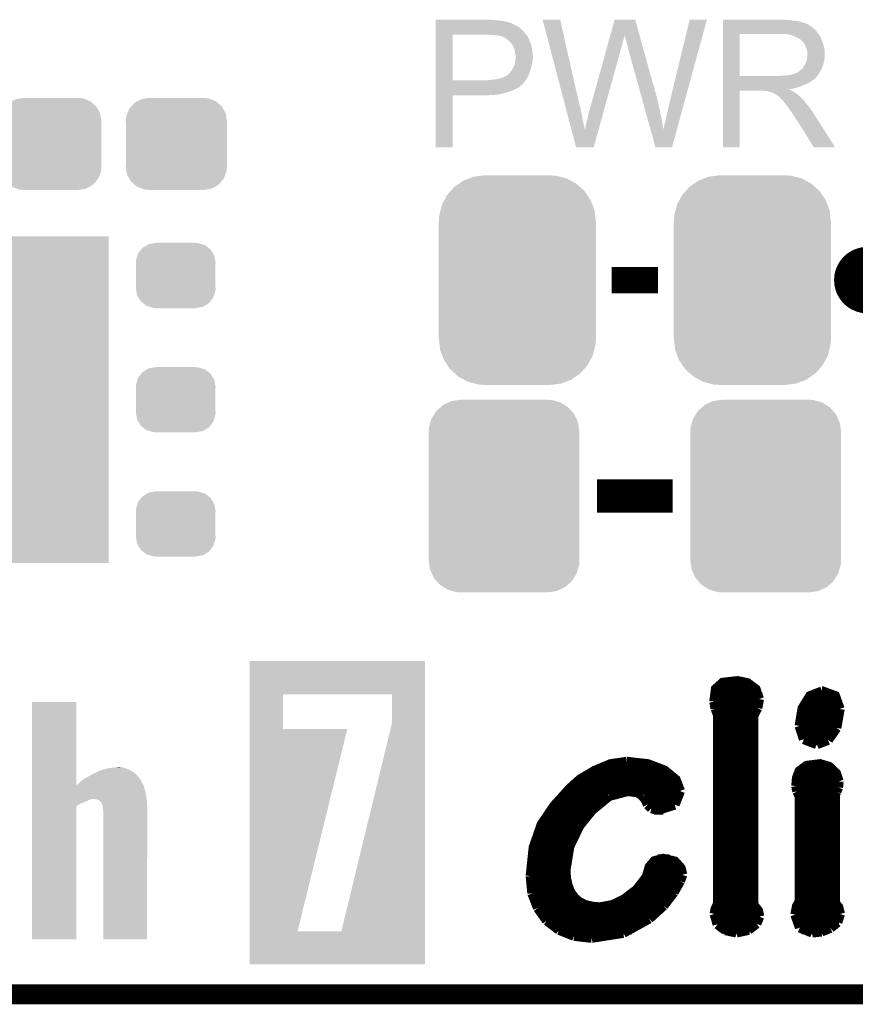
# Model space of a CAD drawing. Extents: x -1.3 to 24.2, y -3.9 to 39.3.
# Tile 11 of 38: x 11.5 to 17.9, y -3.9 to 3.6. Entities that reach past the tile are written whole.
import ezdxf

# ---------------------------------------------------------------- set-up
doc = ezdxf.new("R2010")
doc.units = 0
doc.layers.get('0').update_dxf_attribs({"linetype": 'CONTINUOUS'})
for name, color, linetype in [('SOLIDSWITCH_7_CLICK_V100_GKO', 5, 'CONTINUOUS'), ('SOLIDSWITCH_7_CLICK_V100_GTO', 14, 'CONTINUOUS'), ('SOLIDSWITCH_7_CLICK_V100_GTS', 12, 'CONTINUOUS')]:
    doc.layers.add(name, color=color, linetype=linetype)

# ---------------------------------------------------------------- blocks, each defined once
blk = doc.blocks.new('RECTANGLE_44')
blk.add_solid([(0.8001, 1.24968), (0.8001, -1.24968), (-0.8001, 1.24968), (-0.8001, -1.24968)])
blk = doc.blocks.new('CUSTOM_69')
for points in [[(-0.44566, 0.738152), (-0.412794, 0.76087), (0.45012, 0.738152), (0.407388, 0.76087)], [(-0.412794, 0.76087), (-0.368484, 0.777768), (0.407388, 0.76087), (0.3756, 0.777768)], [(-0.368484, 0.777768), (-0.333938, 0.790942), (0.3756, 0.777768), (0.32361, 0.790942)], [(-0.333938, 0.790942), (-0.273256, 0.798498), (0.32361, 0.790942), (0.29379, 0.798498)], [(-0.273256, 0.798498), (-0.25019, 0.80137), (0.29379, 0.798498), (0.25019, 0.80137)], [(-0.538216, 0.649738), (-0.50967, 0.681926), (0.53514, 0.649738), (0.51306, 0.681926)], [(-0.50967, 0.681926), (-0.482218, 0.71288), (0.51306, 0.681926), (0.47841, 0.71288)], [(-0.482218, 0.71288), (-0.44566, 0.738152), (0.47841, 0.71288), (0.45012, 0.738152)], [(-0.577562, 0.575076), (-0.55793, 0.61233), (0.574852, 0.575076), (0.560798, 0.61233)], [(-0.55793, 0.61233), (-0.538216, 0.649738), (0.560798, 0.61233), (0.53514, 0.649738)], [(-0.597996, 0.49319), (-0.587972, 0.533366), (0.595442, 0.49319), (0.590586, 0.533366)], [(-0.587972, 0.533366), (-0.577562, 0.575076), (0.590586, 0.533366), (0.574852, 0.575076)], [(-0.60071, 0.44958), (-0.597996, 0.49319), (0.60071, 0.44958), (0.595442, 0.49319)], [(-0.60198, -0.44958), (-0.60198, 0.44958), (0.60198, -0.44958), (0.60198, 0.44958)], [(-0.59544, -0.49319), (-0.60071, -0.44958), (0.597996, -0.49319), (0.60071, -0.44958)], [(-0.590586, -0.533366), (-0.59544, -0.49319), (0.58797, -0.533366), (0.597996, -0.49319)], [(-0.57485, -0.575076), (-0.590586, -0.533366), (0.577562, -0.575076), (0.58797, -0.533366)], [(-0.560798, -0.61233), (-0.57485, -0.575076), (0.557928, -0.61233), (0.577562, -0.575076)], [(-0.535138, -0.649738), (-0.560798, -0.61233), (0.538216, -0.649738), (0.557928, -0.61233)], [(-0.51306, -0.681926), (-0.535138, -0.649738), (0.509668, -0.681926), (0.538216, -0.649738)], [(-0.478408, -0.71288), (-0.51306, -0.681926), (0.482218, -0.71288), (0.509668, -0.681926)], [(-0.45012, -0.738152), (-0.478408, -0.71288), (0.445658, -0.738152), (0.482218, -0.71288)], [(-0.407386, -0.76087), (-0.45012, -0.738152), (0.412794, -0.76087), (0.445658, -0.738152)], [(-0.3756, -0.777768), (-0.407386, -0.76087), (0.368482, -0.777768), (0.412794, -0.76087)], [(-0.323608, -0.790942), (-0.3756, -0.777768), (0.333938, -0.790942), (0.368482, -0.777768)], [(-0.29379, -0.798498), (-0.323608, -0.790942), (0.273254, -0.798498), (0.333938, -0.790942)], [(-0.25019, -0.80137), (-0.29379, -0.798498), (0.25019, -0.80137), (0.273254, -0.798498)]]:
    blk.add_solid(points)
blk = doc.blocks.new('CUSTOM_74')
for points in [[(-0.518606, 0.650592), (-0.486794, 0.678626), (0.515276, 0.650592), (0.490572, 0.678626)], [(-0.486794, 0.678626), (-0.465932, 0.697008), (0.490572, 0.678626), (0.461224, 0.697008)], [(-0.465932, 0.697008), (-0.425122, 0.715892), (0.461224, 0.697008), (0.431072, 0.715892)], [(-0.425122, 0.715892), (-0.402214, 0.726492), (0.431072, 0.715892), (0.392864, 0.726492)], [(-0.402214, 0.726492), (-0.346074, 0.73466), (0.392864, 0.726492), (0.36342, 0.73466)], [(-0.346074, 0.73466), (-0.33274, 0.7366), (0.36342, 0.73466), (0.33274, 0.7366)], [(-0.555872, 0.591092), (-0.53404, 0.625952), (0.55312, 0.591092), (0.536988, 0.625952)], [(-0.53404, 0.625952), (-0.518606, 0.650592), (0.536988, 0.625952), (0.515276, 0.650592)], [(-0.57464, 0.52344), (-0.563878, 0.562234), (0.572118, 0.52344), (0.566472, 0.562234)], [(-0.563878, 0.562234), (-0.555872, 0.591092), (0.566472, 0.562234), (0.55312, 0.591092)], [(-0.57658, 0.49276), (-0.57464, 0.52344), (0.57658, 0.49276), (0.572118, 0.52344)], [(-0.57658, -0.49276), (-0.57658, 0.49276), (0.57658, -0.49276), (0.57658, 0.49276)], [(-0.572116, -0.52344), (-0.57658, -0.49276), (0.57464, -0.52344), (0.57658, -0.49276)], [(-0.566472, -0.562234), (-0.572116, -0.52344), (0.563876, -0.562234), (0.57464, -0.52344)], [(-0.553118, -0.591092), (-0.566472, -0.562234), (0.555872, -0.591092), (0.563876, -0.562234)], [(-0.536988, -0.625952), (-0.553118, -0.591092), (0.534038, -0.625952), (0.555872, -0.591092)], [(-0.515274, -0.650592), (-0.536988, -0.625952), (0.518606, -0.650592), (0.534038, -0.625952)], [(-0.490572, -0.678626), (-0.515274, -0.650592), (0.486792, -0.678626), (0.518606, -0.650592)], [(-0.461222, -0.697008), (-0.490572, -0.678626), (0.465932, -0.697008), (0.486792, -0.678626)], [(-0.431072, -0.715892), (-0.461222, -0.697008), (0.42512, -0.715892), (0.465932, -0.697008)], [(-0.392862, -0.726492), (-0.431072, -0.715892), (0.402214, -0.726492), (0.42512, -0.715892)], [(-0.36342, -0.73466), (-0.392862, -0.726492), (0.346072, -0.73466), (0.402214, -0.726492)], [(-0.33274, -0.7366), (-0.36342, -0.73466), (0.33274, -0.7366), (0.346072, -0.73466)]]:
    blk.add_solid(points)
blk = doc.blocks.new('CUSTOM_75')
for points in [[(-0.34504, 0.286174), (-0.320744, 0.31339), (0.348152, 0.286174), (0.317222, 0.31339)], [(-0.320744, 0.31339), (-0.298526, 0.325596), (0.317222, 0.31339), (0.30335, 0.325596)], [(-0.298526, 0.325596), (-0.268438, 0.342124), (0.30335, 0.325596), (0.2622, 0.342124)], [(-0.268438, 0.342124), (-0.233628, 0.347838), (0.2622, 0.342124), (0.247972, 0.347838)], [(-0.233628, 0.347838), (-0.20955, 0.35179), (0.247972, 0.347838), (0.20955, 0.35179)], [(-0.383124, 0.213652), (-0.37475, 0.234078), (0.380766, 0.213652), (0.377262, 0.234078)], [(-0.37475, 0.234078), (-0.360486, 0.26887), (0.377262, 0.234078), (0.357822, 0.26887)], [(-0.360486, 0.26887), (-0.34504, 0.286174), (0.357822, 0.26887), (0.348152, 0.286174)], [(-0.38735, 0.17526), (-0.383124, 0.213652), (0.38735, 0.17526), (0.380766, 0.213652)], [(-0.38608, 0.154124), (-0.38735, 0.17526), (0.38608, 0.154124), (0.38735, 0.17526)], [(-0.38608, -0.154124), (-0.38608, 0.154124), (0.38608, -0.154124), (0.38608, 0.154124)], [(-0.38735, -0.17526), (-0.38608, -0.154124), (0.38735, -0.17526), (0.38608, -0.154124)], [(-0.380764, -0.213652), (-0.38735, -0.17526), (0.383124, -0.213652), (0.38735, -0.17526)], [(-0.377262, -0.234078), (-0.380764, -0.213652), (0.374748, -0.234078), (0.383124, -0.213652)], [(-0.35782, -0.26887), (-0.377262, -0.234078), (0.360486, -0.26887), (0.374748, -0.234078)], [(-0.348152, -0.286174), (-0.35782, -0.26887), (0.345038, -0.286174), (0.360486, -0.26887)], [(-0.31722, -0.31339), (-0.348152, -0.286174), (0.320744, -0.31339), (0.345038, -0.286174)], [(-0.30335, -0.325596), (-0.31722, -0.31339), (0.298524, -0.325596), (0.320744, -0.31339)], [(-0.262198, -0.342124), (-0.30335, -0.325596), (0.268438, -0.342124), (0.298524, -0.325596)], [(-0.247972, -0.347838), (-0.262198, -0.342124), (0.233626, -0.347838), (0.268438, -0.342124)], [(-0.20955, -0.35179), (-0.247972, -0.347838), (0.20955, -0.35179), (0.233626, -0.347838)]]:
    blk.add_solid(points)
blk = doc.blocks.new('CUSTOM_77')
for points in [[(-0.254768, 0.210758), (-0.218054, 0.233), (0.251368, 0.210758), (0.222016, 0.233)], [(-0.218054, 0.233), (-0.20777, 0.23923), (0.222016, 0.233), (0.200324, 0.23923)], [(-0.20777, 0.23923), (-0.157486, 0.248168), (0.200324, 0.23923), (0.169202, 0.248168)], [(-0.157486, 0.248168), (-0.15367, 0.248846), (0.169202, 0.248168), (0.15367, 0.248846)], [(-0.15367, 0.248846), (-0.15367, 0.25019), (0.15367, 0.248846), (0.15367, 0.25019)], [(-0.303986, 0.114586), (-0.29256, 0.153072), (0.301898, 0.114586), (0.2947, 0.153072)], [(-0.29256, 0.153072), (-0.288346, 0.167262), (0.2947, 0.153072), (0.28593, 0.167262)], [(-0.288346, 0.167262), (-0.263218, 0.199814), (0.28593, 0.167262), (0.26581, 0.199814)], [(-0.263218, 0.199814), (-0.254768, 0.210758), (0.26581, 0.199814), (0.251368, 0.210758)], [(-0.3048, 0.09906), (-0.303986, 0.114586), (0.3048, 0.09906), (0.301898, 0.114586)], [(-0.30353, 0.079592), (-0.3048, 0.09906), (0.30353, 0.079592), (0.3048, 0.09906)], [(-0.30353, -0.079592), (-0.30353, 0.079592), (0.30353, -0.079592), (0.30353, 0.079592)], [(-0.3048, -0.09906), (-0.30353, -0.079592), (0.3048, -0.09906), (0.30353, -0.079592)], [(-0.301896, -0.114586), (-0.3048, -0.09906), (0.303986, -0.114586), (0.3048, -0.09906)], [(-0.2947, -0.153072), (-0.301896, -0.114586), (0.292558, -0.153072), (0.303986, -0.114586)], [(-0.285928, -0.167262), (-0.2947, -0.153072), (0.288346, -0.167262), (0.292558, -0.153072)], [(-0.26581, -0.199814), (-0.285928, -0.167262), (0.263216, -0.199814), (0.288346, -0.167262)], [(-0.251366, -0.210758), (-0.26581, -0.199814), (0.254768, -0.210758), (0.263216, -0.199814)], [(-0.222016, -0.233), (-0.251366, -0.210758), (0.218052, -0.233), (0.254768, -0.210758)], [(-0.200322, -0.23923), (-0.222016, -0.233), (0.20777, -0.23923), (0.218052, -0.233)], [(-0.169202, -0.248168), (-0.200322, -0.23923), (0.157484, -0.248168), (0.20777, -0.23923)], [(-0.15367, -0.248846), (-0.169202, -0.248168), (0.15367, -0.248846), (0.157484, -0.248168)], [(-0.15367, -0.25019), (-0.15367, -0.248846), (0.15367, -0.25019), (0.15367, -0.248846)]]:
    blk.add_solid(points)

msp = doc.modelspace()

# ---------------------------------------------------------------- linework, layer by layer
at = {"layer": 'SOLIDSWITCH_7_CLICK_V100_GKO', "const_width": 0.1524}
msp.add_lwpolyline([(-1.27, -3.81), (21.59, -3.81)], dxfattribs=at)
at = {"layer": 'SOLIDSWITCH_7_CLICK_V100_GTO', "const_width": 0.254}
msp.add_lwpolyline([(17.907, 1.651, 1), (18.161, 1.651, 1)], format="xyb", close=True, dxfattribs=at)
at = {"layer": 'SOLIDSWITCH_7_CLICK_V100_GTO'}
for points, const_width in [([(16.0782, 1.651), (16.4338, 1.651)], 0.2032), ([(15.96644, 0), (16.54556, 0)], 0.254), ([(16.86306, -1.57226), (16.87576, -1.47574), (16.9291, -1.42748), (17.04086, -1.41478), (17.11706, -1.43002), (17.18056, -1.47828), (17.20596, -1.55194)], 0.0762), ([(16.87322, -1.48336), (17.18564, -1.48336)], 0.0762), ([(17.51584, -1.75768), (17.5387, -1.62306), (17.59712, -1.52908), (17.68856, -1.49352)], 0.0762), ([(17.68856, -1.49352), (17.6911, -1.49352), (17.78762, -1.52908), (17.82318, -1.62814)], 0.0762), ([(16.86306, -1.55956), (17.20596, -1.55956)], 0.0762), ([(16.86306, -1.57226), (16.87322, -1.6256)], 0.0762), ([(17.19326, -1.62052), (17.20596, -1.55194)], 0.0762), ([(17.56918, -1.55956), (17.81048, -1.55956)], 0.0762), ([(16.87322, -1.6256), (16.891, -1.67132)], 0.0762), ([(16.87576, -1.63576), (17.18818, -1.63576)], 0.0762), ([(16.891, -3.11912), (16.891, -1.67132)], 0.0762), ([(17.16278, -1.67894), (17.19326, -1.62052)], 0.0762), ([(17.16278, -3.12674), (17.16278, -1.67894)], 0.0762), ([(17.53362, -1.63576), (17.82318, -1.63576)], 0.0762), ([(17.79778, -1.77292), (17.82318, -1.62814)], 0.0762), ([(16.891, -1.71196), (17.16278, -1.71196)], 0.0762), ([(17.51584, -1.75768), (17.54886, -1.85928)], 0.0762), ([(17.51838, -1.71196), (17.81556, -1.71196)], 0.0762), ([(16.891, -1.78816), (17.16278, -1.78816)], 0.0762), ([(17.51838, -1.78816), (17.79016, -1.78816)], 0.0762), ([(17.73428, -1.86436), (17.79778, -1.77292)], 0.0762), ([(16.891, -1.86436), (17.16278, -1.86436)], 0.0762), ([(17.54886, -1.85928), (17.64792, -1.89738)], 0.0762), ([(17.55394, -1.86436), (17.73428, -1.86436)], 0.0762), ([(17.64792, -1.89738), (17.73428, -1.86436)], 0.0762), ([(16.891, -1.94056), (17.16278, -1.94056)], 0.0762), ([(15.45844, -2.90576), (15.4813, -2.68732), (15.54226, -2.51206), (15.63878, -2.36982), (15.75816, -2.23774), (15.8369, -2.16662), (15.94866, -2.10058), (16.07058, -2.04978), (16.1925, -2.032)], 0.0762), ([(16.1925, -2.032), (16.19758, -2.032), (16.35506, -2.04978), (16.48206, -2.09804), (16.56842, -2.16916), (16.60144, -2.25552)], 0.0762), ([(16.891, -2.01676), (17.16278, -2.01676)], 0.0762), ([(17.49044, -2.21742), (17.49552, -2.15646), (17.51584, -2.10312), (17.57172, -2.06248), (17.67332, -2.04978), (17.7419, -2.0701), (17.79524, -2.1209), (17.81556, -2.18186)], 0.0762), ([(15.96136, -2.09296), (16.47444, -2.09296)], 0.0762), ([(16.891, -2.09296), (17.16278, -2.09296)], 0.0762), ([(17.52346, -2.09296), (17.76984, -2.09296)], 0.0762), ([(15.83436, -2.16916), (16.56842, -2.16916)], 0.0762), ([(16.891, -2.16916), (17.16278, -2.16916)], 0.0762), ([(17.49044, -2.21742), (17.49806, -2.25806)], 0.0762), ([(17.49298, -2.16916), (17.81556, -2.16916)], 0.0762), ([(17.81048, -2.22758), (17.81556, -2.1844)], 0.0762), ([(17.81556, -2.1844), (17.81556, -2.18186)], 0.0762), ([(15.75054, -2.24536), (16.60144, -2.24536)], 0.0762), ([(15.92834, -2.4003), (16.05788, -2.29362)], 0.0762), ([(16.05788, -2.29362), (16.20266, -2.25552)], 0.0762), ([(16.20266, -2.25552), (16.27886, -2.26568)], 0.0762), ([(16.27886, -2.26568), (16.31696, -2.29362)], 0.0762), ([(16.31696, -2.29362), (16.33982, -2.3241)], 0.0762), ([(16.5608, -2.35966), (16.60144, -2.25552)], 0.0762), ([(16.891, -2.24536), (17.16278, -2.24536)], 0.0762), ([(17.48282, -3.2004), (17.49552, -3.1369), (17.51584, -3.10134), (17.51584, -2.29362)], 0.0762), ([(17.49298, -2.24536), (17.8054, -2.24536)], 0.0762), ([(17.49806, -2.25806), (17.51584, -2.29362)], 0.0762), ([(17.78762, -2.28092), (17.79778, -2.2606)], 0.0762), ([(17.78762, -3.11404), (17.78762, -2.28092)], 0.0762), ([(17.79778, -2.2606), (17.81048, -2.22758)], 0.0762), ([(15.67942, -2.32156), (16.0147, -2.32156)], 0.0762), ([(16.33728, -2.32156), (16.5862, -2.32156)], 0.0762), ([(16.33982, -2.3241), (16.35506, -2.35966)], 0.0762), ([(16.35506, -2.35966), (16.383, -2.3876)], 0.0762), ([(16.43126, -2.4003), (16.5608, -2.35966)], 0.0762), ([(16.891, -2.32156), (17.16278, -2.32156)], 0.0762), ([(17.51584, -2.32156), (17.78762, -2.32156)], 0.0762), ([(15.61592, -2.39776), (15.93088, -2.39776)], 0.0762), ([(15.83182, -2.51968), (15.92834, -2.4003)], 0.0762), ([(16.383, -2.3876), (16.43126, -2.4003)], 0.0762), ([(16.40332, -2.39776), (16.47444, -2.39776)], 0.0762), ([(16.891, -2.39776), (17.16278, -2.39776)], 0.0762), ([(17.51584, -2.39776), (17.78762, -2.39776)], 0.0762), ([(15.56512, -2.47396), (15.86484, -2.47396)], 0.0762), ([(15.75562, -2.67716), (15.83182, -2.51968)], 0.0762), ([(16.891, -2.47396), (17.16278, -2.47396)], 0.0762), ([(17.51584, -2.47396), (17.78762, -2.47396)], 0.0762), ([(15.52448, -2.55016), (15.81404, -2.55016)], 0.0762), ([(16.891, -2.55016), (17.16278, -2.55016)], 0.0762), ([(17.51584, -2.55016), (17.78762, -2.55016)], 0.0762), ([(15.49654, -2.62636), (15.77594, -2.62636)], 0.0762), ([(16.891, -2.62636), (17.16278, -2.62636)], 0.0762), ([(17.51584, -2.62636), (17.78762, -2.62636)], 0.0762), ([(15.47622, -2.70256), (15.748, -2.70256)], 0.0762), ([(15.72514, -2.86258), (15.75562, -2.67716)], 0.0762), ([(16.891, -2.70256), (17.16278, -2.70256)], 0.0762), ([(17.51584, -2.70256), (17.78762, -2.70256)], 0.0762), ([(15.46352, -2.77876), (15.73022, -2.77876)], 0.0762), ([(15.72514, -2.86258), (15.73022, -2.92608), (15.74292, -2.98196), (15.76324, -3.03022), (15.79118, -3.07086), (15.82928, -3.10388), (15.875, -3.12674), (15.92834, -3.13944), (15.9893, -3.14452), (16.08582, -3.12674), (16.17472, -3.08356), (16.27124, -3.0099), (16.34744, -2.91084), (16.36776, -2.83718), (16.40586, -2.79146), (16.47444, -2.77368), (16.5608, -2.794), (16.60652, -2.8448), (16.61922, -2.8956)], 0.0762), ([(16.43126, -2.77876), (16.5227, -2.77876)], 0.0762), ([(16.891, -2.77876), (17.16278, -2.77876)], 0.0762), ([(17.51584, -2.77876), (17.78762, -2.77876)], 0.0762), ([(15.45844, -2.85496), (15.72514, -2.85496)], 0.0762), ([(16.36268, -2.85496), (16.60906, -2.85496)], 0.0762), ([(16.60144, -2.94386), (16.61922, -2.8956)], 0.0762), ([(16.891, -2.85496), (17.16278, -2.85496)], 0.0762), ([(17.51584, -2.85496), (17.78762, -2.85496)], 0.0762), ([(15.45844, -2.90576), (15.47114, -3.03784)], 0.0762), ([(15.45844, -2.93116), (15.73022, -2.93116)], 0.0762), ([(16.33474, -2.93116), (16.60652, -2.93116)], 0.0762), ([(16.55318, -3.03022), (16.60144, -2.94386)], 0.0762), ([(16.891, -2.93116), (17.16278, -2.93116)], 0.0762), ([(17.51584, -2.93116), (17.78762, -2.93116)], 0.0762), ([(15.46606, -3.00736), (15.75054, -3.00736)], 0.0762), ([(15.47114, -3.03784), (15.51432, -3.1496)], 0.0762), ([(16.27378, -3.00736), (16.56842, -3.00736)], 0.0762), ([(16.47444, -3.13182), (16.55318, -3.03022)], 0.0762), ([(16.891, -3.00736), (17.16278, -3.00736)], 0.0762), ([(17.51584, -3.00736), (17.78762, -3.00736)], 0.0762), ([(15.48638, -3.08356), (15.80388, -3.08356)], 0.0762), ([(16.17726, -3.08356), (16.51508, -3.08356)], 0.0762), ([(16.8656, -3.19532), (16.87322, -3.15722), (16.891, -3.11912)], 0.0762), ([(16.891, -3.08356), (17.16278, -3.08356)], 0.0762), ([(17.51584, -3.08356), (17.78762, -3.08356)], 0.0762), ([(17.78762, -3.11404), (17.81302, -3.14452), (17.82572, -3.19532)], 0.0762), ([(15.51432, -3.1496), (15.5829, -3.24612)], 0.0762), ([(15.5194, -3.15976), (16.44904, -3.15976)], 0.0762), ([(16.36522, -3.23088), (16.47444, -3.13182)], 0.0762), ([(16.8656, -3.19532), (16.88846, -3.27406)], 0.0762), ([(16.87322, -3.15976), (17.19072, -3.15976)], 0.0762), ([(17.16278, -3.12674), (17.19834, -3.16992), (17.2085, -3.21564)], 0.0762), ([(17.4879, -3.15976), (17.8181, -3.15976)], 0.0762), ([(17.8054, -3.25882), (17.82572, -3.19532)], 0.0762), ([(15.57528, -3.23596), (16.3576, -3.23596)], 0.0762), ([(15.5829, -3.24612), (15.67688, -3.31724)], 0.0762), ([(16.1671, -3.3401), (16.36522, -3.23088)], 0.0762), ([(16.87068, -3.23596), (17.20596, -3.23596)], 0.0762), ([(16.88846, -3.27406), (16.94942, -3.31978)], 0.0762), ([(17.12468, -3.31724), (17.18564, -3.26898)], 0.0762), ([(17.18564, -3.26898), (17.2085, -3.21564)], 0.0762), ([(17.48282, -3.2004), (17.51838, -3.29946)], 0.0762), ([(17.48536, -3.23596), (17.8181, -3.23596)], 0.0762), ([(17.75206, -3.302), (17.8054, -3.25882)], 0.0762), ([(15.66926, -3.31216), (16.23314, -3.31216)], 0.0762), ([(15.67688, -3.31724), (15.79118, -3.36296)], 0.0762), ([(15.9258, -3.3782), (16.1671, -3.3401)], 0.0762), ([(16.93164, -3.31216), (17.13484, -3.31216)], 0.0762), ([(16.94942, -3.31978), (17.03324, -3.33756)], 0.0762), ([(17.03324, -3.33756), (17.12468, -3.31724)], 0.0762), ([(17.51838, -3.29946), (17.61236, -3.33756)], 0.0762), ([(17.53108, -3.31216), (17.73682, -3.31216)], 0.0762), ([(17.61236, -3.33756), (17.68348, -3.32994)], 0.0762), ([(17.68348, -3.32994), (17.75206, -3.302)], 0.0762), ([(15.79118, -3.36296), (15.9258, -3.3782)], 0.0762)]:
    msp.add_lwpolyline(points, dxfattribs=dict(at, const_width=const_width))
for points in [[(14.732022, 3.63982), (14.732024, 3.64236), (15.1765, 3.63982), (15.153638, 3.64236)], [(14.732022, 3.63474), (14.732022, 3.63982), (15.2273, 3.63474), (15.1765, 3.63982)], [(14.732022, 3.6322), (14.732022, 3.63474), (15.247622, 3.6322), (15.2273, 3.63474)], [(14.732022, 3.62966), (14.732022, 3.6322), (15.26032, 3.62966), (15.250162, 3.6322)], [(14.732022, 3.62712), (14.732022, 3.62966), (15.27302, 3.62712), (15.26032, 3.62966)], [(14.732022, 3.61696), (14.732022, 3.62712), (15.30858, 3.61696), (15.27302, 3.62712)], [(14.732022, 3.59664), (14.732022, 3.61696), (15.349218, 3.59664), (15.30858, 3.61696)], [(15.549912, 3.64234), (15.549906, 3.642356), (15.684504, 3.64234), (15.549906, 3.642356)], [(15.718244, 3.002278), (15.549912, 3.64234), (15.82928, 3.002278), (15.684504, 3.64234)], [(16.068006, 3.522942), (16.101074, 3.642342), (16.29161, 3.522942), (16.258544, 3.642342)], [(16.101074, 3.642342), (16.10108, 3.64236), (16.258544, 3.642342), (16.10108, 3.64236)], [(16.5227, 3.01498), (16.675112, 3.64233), (16.635618, 3.01498), (16.807174, 3.64233)], [(16.675112, 3.64233), (16.67512, 3.64236), (16.807174, 3.64233), (16.67512, 3.64236)], [(16.929122, 3.63982), (16.929124, 3.64236), (17.43456, 3.63982), (17.40662, 3.64236)], [(16.929122, 3.63474), (16.929122, 3.63982), (17.467578, 3.63474), (17.43456, 3.63982)], [(16.929122, 3.6322), (16.929122, 3.63474), (17.5006, 3.6322), (17.467578, 3.63474)], [(16.929122, 3.62458), (16.929122, 3.6322), (17.531078, 3.62458), (17.5006, 3.6322)], [(16.929122, 3.6195), (16.929122, 3.62458), (17.546322, 3.6195), (17.531078, 3.62458)], [(16.929122, 3.61696), (16.929122, 3.6195), (17.559022, 3.61696), (17.546322, 3.6195)], [(16.929122, 3.616936), (16.929122, 3.61696), (17.56156, 3.616936), (17.559022, 3.61696)], [(16.929122, 3.614414), (16.929122, 3.616936), (17.561576, 3.614414), (17.56156, 3.616936)], [(16.929122, 3.60934), (16.929122, 3.614414), (17.57172, 3.60934), (17.561576, 3.614414)], [(14.73202, 3.54838), (14.732022, 3.57124), (15.40764, 3.54838), (15.384782, 3.57124)], [(14.73202, 3.53314), (14.73202, 3.54838), (15.42034, 3.53314), (15.40764, 3.54838)], [(14.732022, 3.586478), (14.732022, 3.59664), (15.366998, 3.586478), (15.349218, 3.59664)], [(14.732022, 3.58394), (14.732022, 3.586478), (15.369544, 3.58394), (15.366998, 3.586478)], [(14.732022, 3.581396), (14.732022, 3.58394), (15.37716, 3.581396), (15.369544, 3.58394)], [(14.732022, 3.57124), (14.732022, 3.581396), (15.384782, 3.57124), (15.37716, 3.581396)], [(16.92912, 3.54584), (16.929122, 3.566158), (17.65046, 3.54584), (17.635222, 3.566158)], [(16.92912, 3.53314), (16.92912, 3.54584), (17.660338, 3.53314), (17.65046, 3.54584)], [(16.929122, 3.604258), (16.929122, 3.60934), (17.584422, 3.604258), (17.57172, 3.60934)], [(16.929122, 3.5941), (16.929122, 3.604258), (17.59966, 3.5941), (17.584422, 3.604258)], [(16.929122, 3.5814), (16.929122, 3.5941), (17.61744, 3.5814), (17.59966, 3.5941)], [(16.929122, 3.566158), (16.929122, 3.5814), (17.635222, 3.566158), (17.61744, 3.5814)], [(14.732012, 3.177562), (14.73202, 3.52806), (14.86154, 3.177562), (14.861562, 3.52806)], [(14.73202, 3.52806), (14.73202, 3.53314), (15.424694, 3.52806), (15.42034, 3.53314)], [(15.16634, 3.52552), (15.14094, 3.52806), (15.426872, 3.52552), (15.424694, 3.52806)], [(15.186662, 3.52298), (15.16634, 3.52552), (15.429048, 3.52298), (15.426872, 3.52552)], [(15.224762, 3.5179), (15.204442, 3.52298), (15.433402, 3.5179), (15.429048, 3.52298)], [(15.229844, 3.517898), (15.224762, 3.5179), (15.433404, 3.517898), (15.433402, 3.5179)], [(15.236618, 3.515358), (15.229844, 3.517898), (15.43558, 3.515358), (15.433404, 3.517898)], [(15.25016, 3.51028), (15.236618, 3.515358), (15.437838, 3.51028), (15.43558, 3.515358)], [(15.2654, 3.50266), (15.25016, 3.51028), (15.441226, 3.50266), (15.437838, 3.51028)], [(15.278098, 3.492502), (15.2654, 3.50266), (15.445742, 3.492502), (15.441226, 3.50266)], [(15.28128, 3.489956), (15.278098, 3.492502), (15.44828, 3.489956), (15.445742, 3.492502)], [(15.2908, 3.48234), (15.28128, 3.489956), (15.45082, 3.48234), (15.44828, 3.489956)], [(15.303498, 3.469642), (15.2908, 3.48234), (15.4559, 3.469642), (15.45082, 3.48234)], [(15.30604, 3.4671), (15.303498, 3.469642), (15.456748, 3.4671), (15.4559, 3.469642)], [(15.31113, 3.45948), (15.30604, 3.4671), (15.459286, 3.45948), (15.456748, 3.4671)], [(16.046912, 3.44678), (16.05254, 3.4671), (16.15694, 3.44678), (16.16202, 3.4671)], [(16.05254, 3.4671), (16.057464, 3.48488), (16.16202, 3.4671), (16.1671, 3.48488)], [(16.057464, 3.48488), (16.061686, 3.50012), (16.1671, 3.48488), (16.172178, 3.50012)], [(16.061686, 3.50012), (16.065202, 3.512818), (16.172178, 3.50012), (16.17472, 3.512818)], [(16.065202, 3.512818), (16.067312, 3.520436), (16.17472, 3.512818), (16.17472, 3.520436)], [(16.067312, 3.520436), (16.068006, 3.522942), (16.17472, 3.520436), (16.177218, 3.522942)], [(16.17726, 3.520444), (16.177218, 3.522942), (16.292302, 3.520444), (16.29161, 3.522942)], [(16.18488, 3.49758), (16.17726, 3.520444), (16.298634, 3.49758), (16.292302, 3.520444)], [(16.18996, 3.4798), (16.18488, 3.49758), (16.303558, 3.4798), (16.298634, 3.49758)], [(16.19504, 3.45948), (16.18996, 3.4798), (16.309184, 3.45948), (16.303558, 3.4798)], [(16.929112, 3.210582), (16.92912, 3.53312), (17.05864, 3.210582), (17.058642, 3.53312)], [(16.92912, 3.53312), (16.92912, 3.53314), (17.058642, 3.53312), (17.36598, 3.53314)], [(17.437102, 3.52806), (17.404082, 3.53314), (17.664288, 3.52806), (17.660338, 3.53314)], [(17.455736, 3.522978), (17.437102, 3.52806), (17.66824, 3.522978), (17.664288, 3.52806)], [(17.46504, 3.52044), (17.455736, 3.522978), (17.668264, 3.52044), (17.66824, 3.522978)], [(17.465072, 3.520424), (17.46504, 3.52044), (17.670786, 3.520424), (17.668264, 3.52044)], [(17.48536, 3.51028), (17.465072, 3.520424), (17.67586, 3.51028), (17.670786, 3.520424)], [(17.505682, 3.502658), (17.48536, 3.51028), (17.67891, 3.502658), (17.67586, 3.51028)], [(17.512454, 3.49758), (17.505682, 3.502658), (17.68094, 3.49758), (17.67891, 3.502658)], [(17.51584, 3.49504), (17.512454, 3.49758), (17.68203, 3.49504), (17.68094, 3.49758)], [(17.523464, 3.48996), (17.51584, 3.49504), (17.684206, 3.48996), (17.68203, 3.49504)], [(17.526006, 3.489954), (17.523464, 3.48996), (17.68421, 3.489954), (17.684206, 3.48996)], [(17.534892, 3.4798), (17.526006, 3.489954), (17.68856, 3.4798), (17.68421, 3.489954)], [(17.54378, 3.469642), (17.534892, 3.4798), (17.691946, 3.469642), (17.68856, 3.4798)], [(17.552852, 3.45694), (17.54378, 3.469642), (17.69618, 3.45694), (17.691946, 3.469642)], [(15.313666, 3.459468), (15.31113, 3.45948), (15.45929, 3.459468), (15.459286, 3.45948)], [(15.316564, 3.4544), (15.313666, 3.459468), (15.460978, 3.4544), (15.45929, 3.459468)], [(15.32382, 3.4417), (15.316564, 3.4544), (15.464156, 3.4417), (15.460978, 3.4544)], [(15.327632, 3.43408), (15.32382, 3.4417), (15.46606, 3.43408), (15.464156, 3.4417)], [(15.331442, 3.426458), (15.327632, 3.43408), (15.467754, 3.426458), (15.46606, 3.43408)], [(15.335252, 3.411218), (15.331442, 3.426458), (15.47114, 3.411218), (15.467754, 3.426458)], [(15.33652, 3.40614), (15.335252, 3.411218), (15.471648, 3.40614), (15.47114, 3.411218)], [(15.33906, 3.3909), (15.33652, 3.40614), (15.473172, 3.3909), (15.471648, 3.40614)], [(15.340076, 3.38582), (15.33906, 3.3909), (15.47368, 3.38582), (15.473172, 3.3909)], [(15.918182, 2.981962), (16.036362, 3.40868), (16.028398, 2.981962), (16.14678, 3.40868)], [(16.036362, 3.40868), (16.041988, 3.429), (16.14678, 3.40868), (16.15186, 3.429)], [(16.041988, 3.429), (16.046912, 3.44678), (16.15186, 3.429), (16.15694, 3.44678)], [(16.20012, 3.441702), (16.19504, 3.45948), (16.314108, 3.441702), (16.309184, 3.45948)], [(16.20266, 3.42646), (16.20012, 3.441702), (16.318328, 3.42646), (16.314108, 3.441702)], [(16.2052, 3.418842), (16.20266, 3.42646), (16.320438, 3.418842), (16.318328, 3.42646)], [(16.207738, 3.413764), (16.2052, 3.418842), (16.321844, 3.413764), (16.320438, 3.418842)], [(16.20774, 3.408682), (16.207738, 3.413764), (16.323252, 3.408682), (16.321844, 3.413764)], [(16.280316, 3.147056), (16.20774, 3.408682), (16.395702, 3.147056), (16.323252, 3.408682)], [(17.55648, 3.45186), (17.552852, 3.45694), (17.697706, 3.45186), (17.69618, 3.45694)], [(17.5641, 3.431542), (17.55648, 3.45186), (17.7038, 3.431542), (17.697706, 3.45186)], [(17.5641, 3.43154), (17.5641, 3.431542), (17.703802, 3.43154), (17.7038, 3.431542)], [(17.57172, 3.416296), (17.5641, 3.43154), (17.70685, 3.416296), (17.703802, 3.43154)], [(17.573172, 3.406138), (17.57172, 3.416296), (17.70888, 3.406138), (17.70685, 3.416296)], [(17.57426, 3.398518), (17.573172, 3.406138), (17.70888, 3.398518), (17.70888, 3.406138)], [(17.574262, 3.385818), (17.57426, 3.398518), (17.70888, 3.385818), (17.70888, 3.398518)], [(15.337026, 3.302), (15.3416, 3.324858), (15.4686, 3.302), (15.47317, 3.324858)], [(15.34414, 3.365498), (15.340076, 3.38582), (15.475528, 3.365498), (15.47368, 3.38582)], [(15.3416, 3.324858), (15.34181, 3.327398), (15.47317, 3.324858), (15.47368, 3.327398)], [(15.34181, 3.327398), (15.342658, 3.337558), (15.47368, 3.327398), (15.47368, 3.337558)], [(15.342658, 3.337558), (15.343504, 3.347718), (15.47368, 3.337558), (15.47622, 3.347718)], [(15.343504, 3.347718), (15.34414, 3.35534), (15.47622, 3.347718), (15.47622, 3.35534)], [(15.34414, 3.357882), (15.34414, 3.365498), (15.47622, 3.357882), (15.475528, 3.365498)], [(15.34414, 3.35534), (15.34414, 3.357882), (15.47622, 3.35534), (15.47622, 3.357882)], [(17.559018, 3.301998), (17.564098, 3.3147), (17.697796, 3.301998), (17.70126, 3.3147)], [(17.564098, 3.3147), (17.569178, 3.327398), (17.70126, 3.3147), (17.703798, 3.327398)], [(17.569178, 3.327398), (17.571718, 3.3401), (17.703798, 3.327398), (17.70634, 3.3401)], [(17.571718, 3.3401), (17.57172, 3.340102), (17.70634, 3.3401), (17.70634, 3.340102)], [(17.57172, 3.340102), (17.57317, 3.350258), (17.70634, 3.340102), (17.70888, 3.350258)], [(17.57317, 3.350258), (17.5768, 3.37566), (17.70888, 3.350258), (17.70888, 3.37566)], [(17.5768, 3.378196), (17.574262, 3.385818), (17.70888, 3.378196), (17.70888, 3.385818)], [(17.5768, 3.37566), (17.5768, 3.378196), (17.70888, 3.37566), (17.70888, 3.378196)], [(15.299942, 3.235958), (15.306038, 3.246118), (15.45082, 3.235958), (15.453722, 3.246118)], [(15.306038, 3.246118), (15.312134, 3.25374), (15.453722, 3.246118), (15.4559, 3.25374)], [(15.312134, 3.25374), (15.3162, 3.258822), (15.4559, 3.25374), (15.457462, 3.258822)], [(15.3162, 3.258822), (15.32636, 3.2766), (15.457462, 3.258822), (15.462934, 3.2766)], [(15.32636, 3.2766), (15.330874, 3.286758), (15.462934, 3.2766), (15.46606, 3.286758)], [(15.330874, 3.286758), (15.336518, 3.299458), (15.46606, 3.286758), (15.468176, 3.299458)], [(15.336518, 3.299458), (15.337026, 3.302), (15.468176, 3.299458), (15.4686, 3.302)], [(17.490442, 3.23596), (17.503138, 3.24104), (17.667606, 3.23596), (17.670568, 3.24104)], [(17.503138, 3.24104), (17.525364, 3.25882), (17.670568, 3.24104), (17.68094, 3.25882)], [(17.525364, 3.25882), (17.528538, 3.261358), (17.68094, 3.25882), (17.682092, 3.261358)], [(17.528538, 3.261358), (17.541238, 3.274058), (17.682092, 3.261358), (17.687866, 3.274058)], [(17.541238, 3.274058), (17.548858, 3.286758), (17.687866, 3.274058), (17.69364, 3.286758)], [(17.548858, 3.286758), (17.551398, 3.2893), (17.69364, 3.286758), (17.694332, 3.2893)], [(17.551398, 3.2893), (17.55394, 3.294378), (17.694332, 3.2893), (17.695718, 3.294378)], [(17.55394, 3.294378), (17.559018, 3.301998), (17.695718, 3.294378), (17.697796, 3.301998)], [(14.73201, 3.149596), (14.732012, 3.164838), (15.39494, 3.149596), (15.410178, 3.164838)], [(14.732012, 3.17754), (14.732012, 3.177562), (15.123158, 3.17754), (14.86154, 3.177562)], [(14.732012, 3.164838), (14.732012, 3.17754), (15.410178, 3.164838), (15.419252, 3.17754)], [(15.123158, 3.17754), (15.133318, 3.18008), (15.419252, 3.17754), (15.421066, 3.18008)], [(15.143478, 3.18008), (15.156168, 3.182618), (15.421066, 3.18008), (15.42288, 3.182618)], [(15.156168, 3.182618), (15.15618, 3.18262), (15.42288, 3.182618), (15.42288, 3.18262)], [(15.15618, 3.18262), (15.181582, 3.18516), (15.42288, 3.18262), (15.424332, 3.18516)], [(15.181582, 3.18516), (15.21206, 3.19024), (15.424332, 3.18516), (15.427234, 3.19024)], [(15.21206, 3.19024), (15.24, 3.197858), (15.427234, 3.19024), (15.431588, 3.197858)], [(15.24, 3.197858), (15.26794, 3.21056), (15.431588, 3.197858), (15.438846, 3.21056)], [(15.26794, 3.21056), (15.280636, 3.21564), (15.438846, 3.21056), (15.441748, 3.21564)], [(15.280636, 3.21564), (15.283174, 3.218178), (15.441748, 3.21564), (15.4432, 3.218178)], [(15.283174, 3.218178), (15.298418, 3.233418), (15.4432, 3.218178), (15.44973, 3.233418)], [(15.298418, 3.233418), (15.299942, 3.235958), (15.44973, 3.233418), (15.45082, 3.235958)], [(16.92911, 3.14706), (16.929112, 3.1623), (17.56156, 3.14706), (17.592038, 3.1623)], [(16.929112, 3.21056), (16.929112, 3.210582), (17.350738, 3.21056), (17.05864, 3.210582)], [(16.929112, 3.2004), (16.929112, 3.21056), (17.64284, 3.2004), (17.650968, 3.21056)], [(16.929112, 3.19786), (16.929112, 3.2004), (17.640296, 3.19786), (17.64284, 3.2004)], [(16.929112, 3.197844), (16.929112, 3.19786), (17.637754, 3.197844), (17.640296, 3.19786)], [(16.929112, 3.192782), (16.929112, 3.197844), (17.635218, 3.192782), (17.637754, 3.197844)], [(16.929112, 3.1877), (16.929112, 3.192782), (17.63014, 3.1877), (17.635218, 3.192782)], [(16.929112, 3.18262), (16.929112, 3.1877), (17.622518, 3.18262), (17.63014, 3.1877)], [(16.929112, 3.177538), (16.929112, 3.18262), (17.612362, 3.177538), (17.622518, 3.18262)], [(16.929112, 3.1623), (16.929112, 3.177538), (17.592038, 3.1623), (17.612362, 3.177538)], [(17.350738, 3.21056), (17.365978, 3.2131), (17.650968, 3.21056), (17.653, 3.2131)], [(17.386298, 3.2131), (17.432018, 3.21818), (17.653, 3.2131), (17.656386, 3.21818)], [(17.432018, 3.21818), (17.454882, 3.22326), (17.656386, 3.21818), (17.659774, 3.22326)], [(17.454882, 3.22326), (17.472656, 3.22834), (17.659774, 3.22326), (17.663162, 3.22834)], [(17.477734, 3.22834), (17.482818, 3.233416), (17.663162, 3.22834), (17.666122, 3.233416)], [(17.482818, 3.233416), (17.490442, 3.23596), (17.666122, 3.233416), (17.667606, 3.23596)], [(14.73201, 3.147054), (14.73201, 3.149596), (15.394934, 3.147054), (15.39494, 3.149596)], [(14.73201, 3.13944), (14.73201, 3.147054), (15.387316, 3.13944), (15.394934, 3.147054)], [(14.73201, 3.136896), (14.73201, 3.13944), (15.3797, 3.136896), (15.387316, 3.13944)], [(14.73201, 3.12928), (14.73201, 3.136896), (15.372078, 3.12928), (15.3797, 3.136896)], [(14.73201, 3.12166), (14.73201, 3.12928), (15.361918, 3.12166), (15.372078, 3.12928)], [(14.73201, 3.10642), (14.73201, 3.12166), (15.33144, 3.10642), (15.361918, 3.12166)], [(14.73201, 3.0988), (14.73201, 3.10642), (15.31366, 3.0988), (15.33144, 3.10642)], [(14.73201, 3.08356), (14.73201, 3.0988), (15.267938, 3.08356), (15.31366, 3.0988)], [(16.282428, 3.13944), (16.280316, 3.147056), (16.400782, 3.13944), (16.395702, 3.147056)], [(16.285246, 3.12928), (16.282428, 3.13944), (16.40332, 3.12928), (16.400782, 3.13944)], [(16.28877, 3.11658), (16.285246, 3.12928), (16.40586, 3.11658), (16.40332, 3.12928)], [(16.293702, 3.098798), (16.28877, 3.11658), (16.408402, 3.098798), (16.40586, 3.11658)], [(16.298634, 3.081018), (16.293702, 3.098798), (16.41602, 3.081018), (16.408402, 3.098798)], [(16.9291, 2.667024), (16.92911, 3.098776), (17.058616, 2.667024), (17.05864, 3.098776)], [(16.92911, 3.13182), (16.92911, 3.14706), (17.525998, 3.13182), (17.56156, 3.14706)], [(16.92911, 3.12674), (16.92911, 3.13182), (17.505682, 3.12674), (17.525998, 3.13182)], [(16.92911, 3.11912), (16.92911, 3.12674), (17.482818, 3.11912), (17.505682, 3.12674)], [(16.92911, 3.11404), (16.92911, 3.11912), (17.459958, 3.11404), (17.482818, 3.11912)], [(16.92911, 3.111462), (16.92911, 3.11404), (17.434594, 3.111462), (17.459958, 3.11404)], [(16.92911, 3.108958), (16.92911, 3.111462), (17.437104, 3.108958), (17.434594, 3.111462)], [(16.92911, 3.0988), (16.92911, 3.108958), (17.45742, 3.0988), (17.437104, 3.108958)], [(16.92911, 3.098776), (16.92911, 3.0988), (17.05864, 3.098776), (17.251678, 3.0988)], [(17.261838, 3.09626), (17.251678, 3.0988), (17.462498, 3.09626), (17.45742, 3.0988)], [(17.277074, 3.093726), (17.274536, 3.09626), (17.466722, 3.093726), (17.462498, 3.09626)], [(17.279616, 3.09372), (17.277074, 3.093726), (17.466732, 3.09372), (17.466722, 3.093726)], [(17.302482, 3.0861), (17.279616, 3.09372), (17.479434, 3.0861), (17.466732, 3.09372)], [(14.732, 2.667024), (14.732008, 3.063216), (14.861516, 2.667024), (14.86154, 3.063216)], [(14.732008, 3.07086), (14.73201, 3.07848), (15.214598, 3.07086), (15.24254, 3.07848)], [(14.732008, 3.06832), (14.732008, 3.07086), (15.18412, 3.06832), (15.214598, 3.07086)], [(14.732008, 3.06578), (14.732008, 3.06832), (15.14856, 3.06578), (15.18412, 3.06832)], [(14.732008, 3.06324), (14.732008, 3.06578), (15.110462, 3.06324), (15.14856, 3.06578)], [(14.732008, 3.063216), (14.732008, 3.06324), (14.86154, 3.063216), (15.110462, 3.06324)], [(14.73201, 3.07848), (14.73201, 3.08356), (15.24254, 3.07848), (15.267938, 3.08356)], [(16.30427, 3.0607), (16.298634, 3.081018), (16.4211, 3.0607), (16.41602, 3.081018)], [(16.311316, 3.0353), (16.30427, 3.0607), (16.42618, 3.0353), (16.4211, 3.0607)], [(16.318362, 3.0099), (16.311316, 3.0353), (16.4338, 3.0099), (16.42618, 3.0353)], [(16.51254, 2.9718), (16.5227, 3.01498), (16.62381, 2.9718), (16.635618, 3.01498)], [(17.31264, 3.083562), (17.302482, 3.0861), (17.483664, 3.083562), (17.479434, 3.0861)], [(17.316452, 3.08102), (17.31264, 3.083562), (17.4879, 3.08102), (17.483664, 3.083562)], [(17.327876, 3.073402), (17.316452, 3.08102), (17.497424, 3.073402), (17.4879, 3.08102)], [(17.335498, 3.070862), (17.327876, 3.073402), (17.500598, 3.070862), (17.497424, 3.073402)], [(17.338016, 3.07086), (17.335498, 3.070862), (17.5006, 3.07086), (17.500598, 3.070862)], [(17.33804, 3.068332), (17.338016, 3.07086), (17.50313, 3.068332), (17.5006, 3.07086)], [(17.350738, 3.060702), (17.33804, 3.068332), (17.51076, 3.060702), (17.50313, 3.068332)], [(17.350742, 3.060698), (17.350738, 3.060702), (17.510764, 3.060698), (17.51076, 3.060702)], [(17.353282, 3.058158), (17.350742, 3.060698), (17.515838, 3.058158), (17.510764, 3.060698)], [(17.383762, 3.027678), (17.353282, 3.058158), (17.54632, 3.027678), (17.515838, 3.058158)], [(17.391378, 3.02006), (17.383762, 3.027678), (17.552036, 3.02006), (17.54632, 3.027678)], [(17.399, 3.009902), (17.391378, 3.02006), (17.559654, 3.009902), (17.552036, 3.02006)], [(15.719582, 2.997196), (15.718244, 3.002278), (15.83182, 2.997196), (15.82928, 3.002278)], [(15.720916, 2.992118), (15.719582, 2.997196), (15.831822, 2.992118), (15.83182, 2.997196)], [(15.724924, 2.97688), (15.720916, 2.992118), (15.836898, 2.97688), (15.831822, 2.992118)], [(15.727596, 2.96672), (15.724924, 2.97688), (15.83944, 2.96672), (15.836898, 2.97688)], [(15.730936, 2.95402), (15.727596, 2.96672), (15.84198, 2.95402), (15.83944, 2.96672)], [(15.734944, 2.93878), (15.730936, 2.95402), (15.84452, 2.93878), (15.84198, 2.95402)], [(15.74296, 2.9083), (15.734944, 2.93878), (15.85214, 2.9083), (15.84452, 2.93878)], [(15.902942, 2.931162), (15.90802, 2.943862), (16.014304, 2.931162), (16.017828, 2.943862)], [(15.90802, 2.943862), (15.913102, 2.96926), (16.017828, 2.943862), (16.024874, 2.96926)], [(15.913102, 2.96926), (15.91564, 2.97688), (16.024874, 2.96926), (16.026988, 2.97688)], [(15.91564, 2.97688), (15.918182, 2.981962), (16.026988, 2.97688), (16.028398, 2.981962)], [(16.326112, 2.98196), (16.318362, 3.0099), (16.43888, 2.98196), (16.4338, 3.0099)], [(16.341614, 2.92608), (16.326112, 2.98196), (16.45158, 2.92608), (16.43888, 2.98196)], [(16.50492, 2.931158), (16.51254, 2.9718), (16.612696, 2.931158), (16.62381, 2.9718)], [(17.40154, 3.00736), (17.399, 3.009902), (17.56156, 3.00736), (17.559654, 3.009902)], [(17.404078, 3.00482), (17.40154, 3.00736), (17.563818, 3.00482), (17.56156, 3.00736)], [(17.41932, 2.9845), (17.404078, 3.00482), (17.58188, 2.9845), (17.563818, 3.00482)], [(17.43456, 2.96418), (17.41932, 2.9845), (17.596104, 2.96418), (17.58188, 2.9845)], [(17.437948, 2.9591), (17.43456, 2.96418), (17.59966, 2.9591), (17.596104, 2.96418)], [(17.456574, 2.93116), (17.437948, 2.9591), (17.61998, 2.93116), (17.59966, 2.9591)], [(15.751644, 2.87528), (15.74296, 2.9083), (15.85722, 2.87528), (15.85214, 2.9083)], [(15.760998, 2.83972), (15.751644, 2.87528), (15.86484, 2.83972), (15.85722, 2.87528)], [(15.88516, 2.852422), (15.89278, 2.8829), (15.99246, 2.852422), (16.000914, 2.8829)], [(15.89278, 2.8829), (15.9004, 2.91592), (16.000914, 2.8829), (16.010076, 2.91592)], [(15.9004, 2.91592), (15.902942, 2.931162), (16.010076, 2.91592), (16.014304, 2.931162)], [(16.358524, 2.86512), (16.341614, 2.92608), (16.46428, 2.86512), (16.45158, 2.92608)], [(16.376028, 2.802018), (16.358524, 2.86512), (16.474402, 2.802018), (16.46428, 2.86512)], [(16.484602, 2.84988), (16.48968, 2.86512), (16.59047, 2.84988), (16.594636, 2.86512)], [(16.48968, 2.86512), (16.49476, 2.895602), (16.594636, 2.86512), (16.602972, 2.895602)], [(16.49476, 2.895602), (16.50492, 2.931158), (16.602972, 2.895602), (16.612696, 2.931158)], [(17.46504, 2.91846), (17.456574, 2.93116), (17.628038, 2.91846), (17.61998, 2.93116)], [(17.47774, 2.900682), (17.46504, 2.91846), (17.639318, 2.900682), (17.628038, 2.91846)], [(17.487898, 2.882902), (17.47774, 2.900682), (17.650598, 2.882902), (17.639318, 2.900682)], [(17.495518, 2.875278), (17.487898, 2.882902), (17.655436, 2.875278), (17.650598, 2.882902)], [(17.498062, 2.8702), (17.495518, 2.875278), (17.658656, 2.8702), (17.655436, 2.875278)], [(17.62506, 2.66701), (17.498062, 2.8702), (17.78757, 2.66701), (17.658656, 2.8702)], [(15.770954, 2.801862), (15.760998, 2.83972), (15.87246, 2.801862), (15.86484, 2.83972)], [(15.806416, 2.667018), (15.770954, 2.801862), (15.941024, 2.667018), (15.978432, 2.801862)], [(15.87246, 2.801862), (15.872462, 2.804164), (15.978432, 2.801862), (15.979072, 2.804164)], [(15.872462, 2.804164), (15.875, 2.809242), (15.979072, 2.804164), (15.98048, 2.809242)], [(15.875, 2.809242), (15.87754, 2.816864), (15.98048, 2.809242), (15.982594, 2.816864)], [(15.87754, 2.827022), (15.880082, 2.839722), (15.985412, 2.827022), (15.988936, 2.839722)], [(15.87754, 2.816864), (15.87754, 2.827022), (15.982594, 2.816864), (15.985412, 2.827022)], [(15.880082, 2.839722), (15.88516, 2.852422), (15.988936, 2.839722), (15.99246, 2.852422)], [(16.413476, 2.667018), (16.376028, 2.802018), (16.540464, 2.667018), (16.577382, 2.802018)], [(16.474402, 2.802018), (16.474446, 2.804166), (16.577382, 2.802018), (16.577968, 2.804166)], [(16.474446, 2.804166), (16.47698, 2.806704), (16.577968, 2.804166), (16.578662, 2.806704)], [(16.47698, 2.806704), (16.476982, 2.811782), (16.578662, 2.806704), (16.580052, 2.811782)], [(16.476982, 2.811782), (16.47952, 2.819404), (16.580052, 2.811782), (16.582136, 2.819404)], [(16.47952, 2.827022), (16.48206, 2.83718), (16.584218, 2.827022), (16.586996, 2.83718)], [(16.47952, 2.819404), (16.47952, 2.827022), (16.582136, 2.819404), (16.584218, 2.827022)], [(16.48206, 2.83718), (16.484602, 2.84988), (16.586996, 2.83718), (16.59047, 2.84988)], [(14.861516, 2.667), (14.732, 2.667024), (14.861516, 2.667), (14.861516, 2.667024)], [(15.94102, 2.667), (15.806416, 2.667018), (15.94102, 2.667), (15.941024, 2.667018)], [(16.54046, 2.667), (16.413476, 2.667018), (16.54046, 2.667), (16.540464, 2.667018)], [(17.058616, 2.667), (16.9291, 2.667024), (17.058616, 2.667), (17.058616, 2.667024)], [(17.787576, 2.667), (17.78757, 2.66701), (17.787576, 2.667), (17.62506, 2.66701)], [(13.30962, -1.51638), (13.309622, -1.262404), (14.650716, -1.51638), (14.65072, -1.262404)], [(13.309622, -1.262404), (13.309624, -1.26238), (14.65072, -1.262404), (13.309624, -1.26238)], [(11.643374, -2.212302), (11.643382, -1.574824), (11.983762, -2.212302), (11.98372, -1.574824)], [(11.643382, -1.574824), (11.643384, -1.5748), (11.98372, -1.574824), (11.643384, -1.5748)], [(13.309618, -1.780518), (13.30962, -1.51638), (13.5636, -1.780518), (13.563622, -1.51638)], [(14.3967, -1.516382), (13.563622, -1.51638), (14.650716, -1.516382), (14.650716, -1.51638)], [(14.39672, -1.739902), (14.3967, -1.516382), (14.650714, -1.739902), (14.650716, -1.516382)], [(13.309602, -3.327374), (13.309618, -1.78054), (13.675366, -3.327374), (14.056332, -1.78054)], [(13.309618, -1.78054), (13.309618, -1.780518), (14.056332, -1.78054), (13.5636, -1.780518)], [(14.010622, -3.3274), (14.39672, -1.739902), (14.650698, -3.3274), (14.650714, -1.739902)], [(12.144756, -2.1082), (12.176762, -2.09296), (12.415516, -2.1082), (12.387582, -2.09296)], [(12.176762, -2.09296), (12.225528, -2.0828), (12.387582, -2.09296), (12.36218, -2.0828)], [(12.225528, -2.0828), (12.23772, -2.08026), (12.36218, -2.0828), (12.35456, -2.08026)], [(12.23772, -2.08026), (12.278344, -2.075182), (12.35456, -2.08026), (12.339322, -2.075182)], [(12.278344, -2.075182), (12.298682, -2.07264), (12.339322, -2.075182), (12.31646, -2.07264)], [(12.00937, -2.189482), (12.028928, -2.171702), (12.4841, -2.189482), (12.47648, -2.171702)], [(12.028928, -2.171702), (12.034522, -2.166618), (12.47648, -2.171702), (12.47267, -2.166618)], [(12.034522, -2.166618), (12.043552, -2.161538), (12.47267, -2.166618), (12.468862, -2.161538)], [(12.043552, -2.161538), (12.052574, -2.156464), (12.468862, -2.161538), (12.466322, -2.156464)], [(12.052574, -2.156464), (12.07516, -2.14376), (12.466322, -2.156464), (12.454774, -2.14376)], [(12.07516, -2.14376), (12.104116, -2.12852), (12.454774, -2.14376), (12.44092, -2.12852)], [(12.104116, -2.12852), (12.12342, -2.11836), (12.44092, -2.12852), (12.428218, -2.11836)], [(12.12342, -2.11836), (12.144756, -2.1082), (12.428218, -2.11836), (12.415516, -2.1082)], [(11.643374, -2.212342), (11.643374, -2.212302), (12.496802, -2.212342), (12.49678, -2.212302)], [(11.643374, -2.24536), (11.643374, -2.212342), (12.50696, -2.24536), (12.496802, -2.212342)], [(11.643374, -2.28092), (11.643374, -2.24536), (12.51458, -2.28092), (12.50696, -2.24536)], [(11.983762, -2.212302), (11.9888, -2.20726), (12.49678, -2.212302), (12.49398, -2.20726)], [(11.9888, -2.20726), (12.00658, -2.19202), (12.49398, -2.20726), (12.485512, -2.19202)], [(12.00658, -2.19202), (12.00937, -2.189482), (12.485512, -2.19202), (12.4841, -2.189482)], [(11.643372, -2.34442), (11.643374, -2.32664), (12.03198, -2.34442), (12.07516, -2.32664)], [(11.643374, -2.31648), (11.643374, -2.28092), (12.521248, -2.31648), (12.51458, -2.28092)], [(11.643374, -2.319022), (11.643374, -2.31648), (12.092938, -2.319022), (12.103098, -2.31648)], [(11.643374, -2.32664), (11.643374, -2.319022), (12.07516, -2.32664), (12.092938, -2.319022)], [(12.141196, -2.31902), (12.113262, -2.31648), (12.521724, -2.31902), (12.521248, -2.31648)], [(12.145644, -2.32156), (12.141196, -2.31902), (12.5222, -2.32156), (12.521724, -2.31902)], [(12.158978, -2.329178), (12.145644, -2.32156), (12.522624, -2.329178), (12.5222, -2.32156)], [(12.174218, -2.344422), (12.158978, -2.329178), (12.523472, -2.344422), (12.522624, -2.329178)], [(11.64336, -3.388336), (11.643372, -2.372366), (11.983696, -3.388336), (11.98372, -2.372366)], [(11.643372, -2.354582), (11.643372, -2.34442), (12.006582, -2.354582), (12.03198, -2.34442)], [(11.643372, -2.372366), (11.643372, -2.354582), (11.98372, -2.372366), (12.006582, -2.354582)], [(12.184378, -2.364738), (12.174218, -2.344422), (12.5246, -2.364738), (12.523472, -2.344422)], [(12.18461, -2.367278), (12.184378, -2.364738), (12.52474, -2.367278), (12.5246, -2.364738)], [(12.18692, -2.39268), (12.18461, -2.367278), (12.524738, -2.39268), (12.52474, -2.367278)], [(12.18946, -2.413), (12.18692, -2.39268), (12.524738, -2.413), (12.524738, -2.39268)], [(12.18946, -3.388336), (12.18946, -2.413), (12.524716, -3.388336), (12.524738, -2.413)], [(13.3096, -3.581376), (13.309602, -3.3274), (14.650696, -3.581376), (14.650698, -3.3274)], [(13.309602, -3.3274), (13.309602, -3.327374), (14.010622, -3.3274), (13.675366, -3.327374)], [(11.983696, -3.38836), (11.64336, -3.388336), (11.983696, -3.38836), (11.983696, -3.388336)], [(12.524716, -3.38836), (12.18946, -3.388336), (12.524716, -3.38836), (12.524716, -3.388336)], [(14.650696, -3.5814), (13.3096, -3.581376), (14.650696, -3.5814), (14.650696, -3.581376)]]:
    msp.add_solid(points, dxfattribs=at)

# ---------------------------------------------------------------- block references
at = {"layer": 'SOLIDSWITCH_7_CLICK_V100_GTS'}
for name, p in [('CUSTOM_75', (11.78814, 2.6924)), ('CUSTOM_75', (12.74826, 2.6924)), ('CUSTOM_69', (15.35684, 1.651)), ('CUSTOM_69', (17.15516, 1.651)), ('RECTANGLE_44', (11.43, 0.7366)), ('CUSTOM_77', (12.74318, 1.68656)), ('CUSTOM_77', (12.74318, 0.7366)), ('CUSTOM_74', (15.25524, 0)), ('CUSTOM_74', (17.25676, 0)), ('CUSTOM_77', (12.74318, -0.21336))]:
    msp.add_blockref(name, p, dxfattribs=at)

doc.saveas('drawing.dxf')
